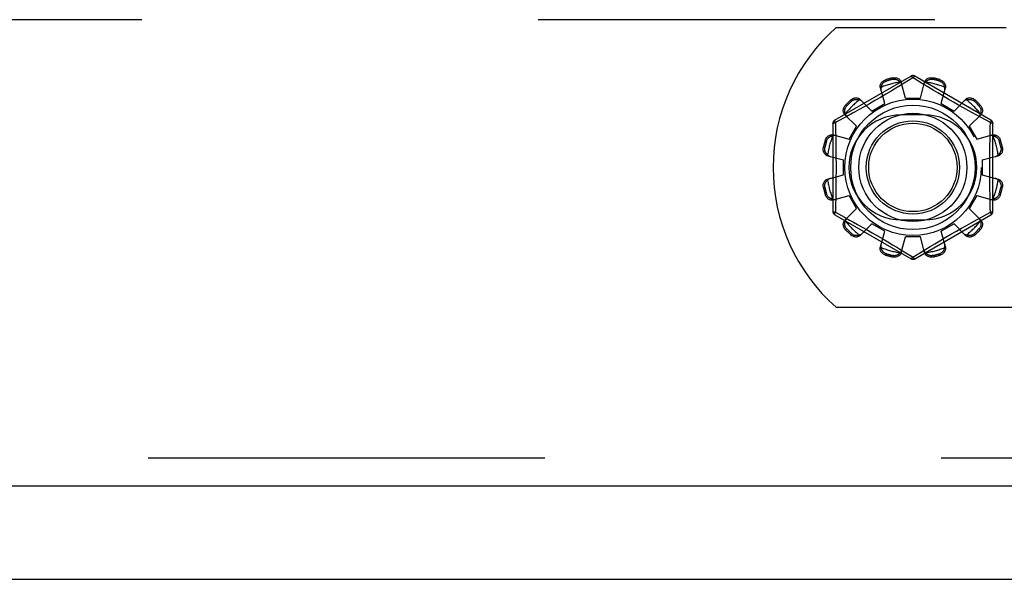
# Model space of a CAD drawing. Header units: inches. Extents: x 0 to 193, y 0 to 125.
# Tile 77 of 256: x 80.4 to 83.04, y 31.17 to 32.67. Entities that reach past the tile are written whole.
import ezdxf

# ---------------------------------------------------------------- set-up
doc = ezdxf.new("R2010")
doc.units = ezdxf.units.IN
doc.header["$LTSCALE"] = 10.635988
doc.header["$MEASUREMENT"] = 0
doc.linetypes.add('HIDDEN', pattern=[0.2, 0.1, -0.1])
doc.layers.get('0').update_dxf_attribs({"linetype": 'CONTINUOUS'})
doc.layers.add('DEFAULT_2', color=8, linetype='HIDDEN')
doc.layers.add('RIGHTHAND_DOOR_ASSEMBLY', color=7, linetype='CONTINUOUS')

msp = doc.modelspace()

# ---------------------------------------------------------------- linework, layer by layer
at = {"color": 7, "linetype": 'Continuous'}
msp.add_line((28.9104, 31.1657), (88.8064, 31.1657), dxfattribs=at)
at = {"layer": 'DEFAULT_2', "color": 8, "linetype": 'HIDDEN'}
for p, q in [((87.1084, 32.6657), (60.5044, 32.6657)), ((82.5897, 32.6447), (83.0454, 32.6447)), ((82.7904, 32.5144), (82.5859, 32.3964)), ((83.0049, 32.3964), (82.8004, 32.5144)), ((82.7223, 32.5046), (82.7233, 32.5008)), ((82.7422, 32.5058), (82.7412, 32.5096)), ((82.7605, 32.4886), (82.7493, 32.4818)), ((82.7954, 32.5098), (82.7605, 32.4886)), ((82.7754, 32.4557), (82.7644, 32.4979)), ((82.7988, 32.5077), (82.7954, 32.5098)), ((82.8185, 32.4957), (82.7988, 32.5077)), ((82.8154, 32.4557), (82.8264, 32.4979)), ((82.8496, 32.5096), (82.8486, 32.5058)), ((82.8674, 32.5008), (82.8684, 32.5046)), ((82.7197, 32.4407), (82.7081, 32.4828)), ((82.723, 32.4661), (82.7083, 32.4575)), ((82.7368, 32.4743), (82.723, 32.4661)), ((82.7493, 32.4818), (82.7368, 32.4743)), ((82.8496, 32.4769), (82.8382, 32.4838)), ((82.8623, 32.4694), (82.8496, 32.4769)), ((82.876, 32.4613), (82.8623, 32.4694)), ((82.871, 32.4407), (82.8826, 32.4828)), ((82.8901, 32.453), (82.876, 32.4613)), ((82.6146, 32.4366), (82.6174, 32.4338)), ((82.6312, 32.4476), (82.6285, 32.4504)), ((82.6544, 32.4518), (82.685, 32.4207)), ((82.6786, 32.4403), (82.6645, 32.4323)), ((82.6934, 32.4488), (82.6786, 32.4403)), ((82.685, 32.4207), (82.7197, 32.4407)), ((82.7083, 32.4575), (82.6934, 32.4488)), ((82.7754, 32.4557), (82.8154, 32.4557)), ((82.871, 32.4407), (82.9057, 32.4207)), ((82.9043, 32.4448), (82.8901, 32.453)), ((82.9181, 32.4369), (82.9043, 32.4448)), ((82.9057, 32.4207), (82.9363, 32.4518)), ((82.9313, 32.4295), (82.9181, 32.4369)), ((82.9623, 32.4504), (82.9595, 32.4476)), ((82.9733, 32.4338), (82.9761, 32.4366)), ((82.6132, 32.4106), (82.6443, 32.38)), ((82.6334, 32.415), (82.6182, 32.4066)), ((82.6645, 32.4323), (82.6512, 32.4249)), ((82.8266, 32.4103), (82.7641, 32.4103)), ((82.9437, 32.4226), (82.9313, 32.4295)), ((82.955, 32.4163), (82.9437, 32.4226)), ((82.9465, 32.38), (82.9775, 32.4106)), ((82.9652, 32.4107), (82.955, 32.4163)), ((82.9786, 32.4033), (82.9652, 32.4107)), ((82.5809, 32.3877), (82.5809, 32.1516)), ((82.5906, 32.3915), (82.5874, 32.3898)), ((82.5874, 32.3898), (82.5877, 32.378)), ((82.6182, 32.4066), (82.5906, 32.3915)), ((83.0034, 32.3898), (82.9786, 32.4033)), ((83.0099, 32.1516), (83.0099, 32.3877)), ((82.5822, 32.3569), (82.6243, 32.3453)), ((82.6243, 32.3453), (82.6443, 32.38)), ((82.9465, 32.38), (82.9665, 32.3453)), ((82.9665, 32.3453), (83.0085, 32.3569)), ((82.5643, 32.3417), (82.5605, 32.3427)), ((83.0303, 32.3427), (83.0265, 32.3417)), ((82.5554, 32.3238), (82.5592, 32.3228)), ((83.0315, 32.3228), (83.0353, 32.3238)), ((82.5671, 32.3007), (82.6094, 32.2897)), ((82.6094, 32.2497), (82.6094, 32.2897)), ((82.9814, 32.2897), (83.0236, 32.3007)), ((82.9814, 32.2897), (82.9814, 32.2497)), ((82.5671, 32.2386), (82.6094, 32.2497)), ((82.9814, 32.2497), (83.0236, 32.2386)), ((82.5592, 32.2165), (82.5554, 32.2155)), ((82.5605, 32.1966), (82.5643, 32.1976)), ((83.0265, 32.1976), (83.0303, 32.1966)), ((83.0353, 32.2155), (83.0315, 32.2165)), ((82.5822, 32.1824), (82.6243, 32.194)), ((82.6443, 32.1593), (82.6243, 32.194)), ((82.9665, 32.194), (82.9465, 32.1593)), ((82.9665, 32.194), (83.0085, 32.1824)), ((82.5874, 32.1495), (82.6121, 32.136)), ((82.6132, 32.1287), (82.6443, 32.1593)), ((82.9465, 32.1593), (82.9775, 32.1287)), ((82.9856, 32.1398), (83.0034, 32.1495)), ((83.0034, 32.1495), (83.0031, 32.1613)), ((82.5859, 32.1429), (82.7904, 32.0249)), ((82.6121, 32.136), (82.6256, 32.1286)), ((82.6256, 32.1286), (82.6358, 32.123)), ((82.6358, 32.123), (82.6471, 32.1167)), ((82.6544, 32.0875), (82.685, 32.1186)), ((82.7197, 32.0986), (82.685, 32.1186)), ((82.7641, 32.129), (82.8266, 32.129)), ((82.8004, 32.0249), (83.0049, 32.1429)), ((82.9057, 32.1186), (82.871, 32.0986)), ((82.9057, 32.1186), (82.9363, 32.0875)), ((82.9395, 32.1144), (82.9517, 32.1212)), ((82.9517, 32.1212), (82.9678, 32.1301)), ((82.9678, 32.1301), (82.9856, 32.1398)), ((82.6174, 32.1055), (82.6146, 32.1027)), ((82.6285, 32.0889), (82.6312, 32.0917)), ((82.6471, 32.1167), (82.6594, 32.1098)), ((82.6594, 32.1098), (82.6726, 32.1024)), ((82.6726, 32.1024), (82.6864, 32.0945)), ((82.6864, 32.0945), (82.7006, 32.0863)), ((82.7081, 32.0565), (82.7197, 32.0986)), ((82.8826, 32.0565), (82.871, 32.0986)), ((82.8974, 32.0905), (82.9121, 32.099)), ((82.9121, 32.099), (82.9262, 32.107)), ((82.9262, 32.107), (82.9395, 32.1144)), ((82.9595, 32.0917), (82.9623, 32.0889)), ((82.9761, 32.1027), (82.9733, 32.1055)), ((82.7006, 32.0863), (82.7148, 32.078)), ((82.7148, 32.078), (82.7284, 32.0699)), ((82.7284, 32.0699), (82.7411, 32.0624)), ((82.7644, 32.0414), (82.7754, 32.0837)), ((82.8154, 32.0837), (82.7754, 32.0837)), ((82.8264, 32.0414), (82.8154, 32.0837)), ((82.8415, 32.0575), (82.854, 32.065)), ((82.854, 32.065), (82.8678, 32.0732)), ((82.8678, 32.0732), (82.8824, 32.0818)), ((82.8824, 32.0818), (82.8974, 32.0905)), ((82.7233, 32.0385), (82.7223, 32.0347)), ((82.7579, 32.0523), (82.7722, 32.0436)), ((82.7722, 32.0436), (82.7919, 32.0316)), ((82.7954, 32.0295), (82.8303, 32.0507)), ((82.8303, 32.0507), (82.8415, 32.0575)), ((82.8684, 32.0347), (82.8674, 32.0385)), ((82.7412, 32.0297), (82.7422, 32.0335)), ((82.7919, 32.0316), (82.7954, 32.0295)), ((82.8486, 32.0335), (82.8496, 32.0297)), ((82.5897, 31.8947), (84.2511, 31.8947))]:
    msp.add_line(p, q, dxfattribs=at)
for points in [[(82.7904, 32.5144), (82.7907, 32.5145), (82.7912, 32.5144), (82.7917, 32.514), (82.7923, 32.5135), (82.793, 32.5128), (82.7938, 32.512), (82.7946, 32.511), (82.7954, 32.5098)], [(82.7954, 32.5098), (82.7962, 32.511), (82.797, 32.512), (82.7977, 32.5128), (82.7984, 32.5135), (82.799, 32.514), (82.7996, 32.5144), (82.8, 32.5145), (82.8004, 32.5144)], [(82.7081, 32.4828), (82.7077, 32.4846), (82.7076, 32.4864), (82.7077, 32.4883), (82.708, 32.4903), (82.7086, 32.4921), (82.7094, 32.494), (82.7104, 32.4957), (82.7116, 32.4974), (82.713, 32.499), (82.7146, 32.5004), (82.7164, 32.5017), (82.7183, 32.5029), (82.7203, 32.5038), (82.7223, 32.5046)], [(82.7104, 32.4847), (82.7106, 32.4857), (82.7108, 32.4867), (82.7111, 32.4877), (82.7115, 32.4887), (82.7118, 32.4897), (82.7123, 32.4906), (82.7127, 32.4915), (82.7132, 32.4925), (82.7138, 32.4934), (82.7144, 32.4943), (82.7152, 32.4952), (82.716, 32.4961), (82.7168, 32.497), (82.7179, 32.4978), (82.719, 32.4987), (82.7203, 32.4995), (82.7217, 32.5002), (82.7233, 32.5008)], [(82.7412, 32.5096), (82.7433, 32.51), (82.7455, 32.5102), (82.7477, 32.5101), (82.7499, 32.5099), (82.752, 32.5094), (82.7541, 32.5088), (82.7559, 32.5079), (82.7577, 32.5069), (82.7593, 32.5057), (82.7607, 32.5044), (82.762, 32.5029), (82.763, 32.5013), (82.7638, 32.4996), (82.7644, 32.4979)], [(82.7422, 32.5058), (82.7439, 32.5061), (82.7455, 32.5062), (82.747, 32.5062), (82.7484, 32.506), (82.7497, 32.5058), (82.7509, 32.5055), (82.7521, 32.5051), (82.7532, 32.5047), (82.7542, 32.5042), (82.7551, 32.5037), (82.756, 32.5031), (82.7569, 32.5026), (82.7577, 32.5019), (82.7585, 32.5013), (82.7593, 32.5006), (82.76, 32.4999), (82.7608, 32.4991), (82.7615, 32.4983)], [(82.7662, 32.4907), (82.7658, 32.4921), (82.7652, 32.4935), (82.7645, 32.4948), (82.7636, 32.496), (82.7626, 32.4972), (82.7615, 32.4983)], [(82.8382, 32.4838), (82.8231, 32.493), (82.8185, 32.4957)], [(82.8293, 32.4983), (82.8281, 32.4972), (82.8271, 32.496), (82.8263, 32.4948), (82.8255, 32.4935), (82.825, 32.4921), (82.8245, 32.4907)], [(82.8264, 32.4979), (82.827, 32.4996), (82.8277, 32.5013), (82.8288, 32.5029), (82.83, 32.5044), (82.8315, 32.5057), (82.8331, 32.5069), (82.8348, 32.5079), (82.8367, 32.5088), (82.8387, 32.5094), (82.8408, 32.5099), (82.843, 32.5101), (82.8452, 32.5102), (82.8474, 32.51), (82.8496, 32.5096)], [(82.8293, 32.4983), (82.83, 32.4991), (82.8307, 32.4999), (82.8314, 32.5006), (82.8322, 32.5013), (82.833, 32.5019), (82.8339, 32.5026), (82.8347, 32.5031), (82.8356, 32.5037), (82.8366, 32.5042), (82.8376, 32.5047), (82.8387, 32.5051), (82.8398, 32.5055), (82.841, 32.5058), (82.8423, 32.506), (82.8437, 32.5062), (82.8453, 32.5062), (82.8469, 32.5061), (82.8486, 32.5058)], [(82.8674, 32.5008), (82.869, 32.5002), (82.8705, 32.4995), (82.8717, 32.4987), (82.8729, 32.4978), (82.8739, 32.497), (82.8748, 32.4961), (82.8756, 32.4952), (82.8763, 32.4943), (82.8769, 32.4934), (82.8775, 32.4925), (82.878, 32.4915), (82.8785, 32.4906), (82.8789, 32.4896), (82.8793, 32.4887), (82.8796, 32.4877), (82.8799, 32.4867), (82.8801, 32.4857), (82.8803, 32.4847)], [(82.8684, 32.5046), (82.8705, 32.5038), (82.8725, 32.5029), (82.8744, 32.5017), (82.8761, 32.5004), (82.8777, 32.499), (82.8792, 32.4974), (82.8804, 32.4957), (82.8814, 32.494), (82.8822, 32.4921), (82.8827, 32.4903), (82.8831, 32.4883), (82.8831, 32.4864), (82.883, 32.4846), (82.8826, 32.4828)], [(82.7104, 32.4847), (82.71, 32.4831), (82.7097, 32.4816), (82.7096, 32.4801), (82.7096, 32.4786), (82.7098, 32.4771), (82.7101, 32.4757)], [(82.8807, 32.4757), (82.881, 32.4771), (82.8812, 32.4786), (82.8812, 32.4801), (82.8811, 32.4816), (82.8808, 32.4831), (82.8803, 32.4847)], [(82.6132, 32.4106), (82.612, 32.412), (82.611, 32.4135), (82.6101, 32.4152), (82.6094, 32.417), (82.609, 32.4189), (82.6087, 32.4209), (82.6087, 32.423), (82.6089, 32.425), (82.6094, 32.4271), (82.61, 32.4291), (82.6109, 32.4311), (82.612, 32.4331), (82.6132, 32.4349), (82.6146, 32.4366)], [(82.6285, 32.4504), (82.6301, 32.4518), (82.6319, 32.453), (82.6339, 32.4541), (82.6359, 32.455), (82.638, 32.4556), (82.64, 32.4561), (82.6421, 32.4563), (82.6441, 32.4563), (82.6461, 32.4561), (82.648, 32.4556), (82.6498, 32.4549), (82.6515, 32.454), (82.653, 32.453), (82.6544, 32.4518)], [(82.6312, 32.4476), (82.6326, 32.4487), (82.6339, 32.4496), (82.6352, 32.4503), (82.6365, 32.4509), (82.6378, 32.4513), (82.639, 32.4517), (82.6402, 32.4519), (82.6413, 32.4521), (82.6424, 32.4522), (82.6435, 32.4522), (82.6445, 32.4522), (82.6456, 32.4521), (82.6466, 32.452), (82.6476, 32.4518), (82.6487, 32.4516), (82.6497, 32.4514), (82.6507, 32.4511), (82.6517, 32.4507)], [(82.6596, 32.4465), (82.6585, 32.4475), (82.6573, 32.4484), (82.656, 32.4492), (82.6547, 32.4498), (82.6532, 32.4504), (82.6517, 32.4507)], [(82.9391, 32.4507), (82.9375, 32.4504), (82.9361, 32.4498), (82.9347, 32.4492), (82.9334, 32.4484), (82.9322, 32.4475), (82.9312, 32.4465)], [(82.9363, 32.4518), (82.9377, 32.453), (82.9392, 32.454), (82.9409, 32.4549), (82.9427, 32.4556), (82.9447, 32.4561), (82.9467, 32.4563), (82.9487, 32.4563), (82.9507, 32.4561), (82.9528, 32.4556), (82.9548, 32.455), (82.9569, 32.4541), (82.9588, 32.453), (82.9606, 32.4518), (82.9623, 32.4504)], [(82.9391, 32.4507), (82.9401, 32.4511), (82.9411, 32.4514), (82.9421, 32.4516), (82.9431, 32.4518), (82.9441, 32.452), (82.9452, 32.4521), (82.9462, 32.4522), (82.9473, 32.4522), (82.9483, 32.4522), (82.9495, 32.4521), (82.9506, 32.4519), (82.9518, 32.4517), (82.953, 32.4513), (82.9542, 32.4509), (82.9555, 32.4503), (82.9569, 32.4496), (82.9582, 32.4487), (82.9595, 32.4476)], [(82.9761, 32.4366), (82.9775, 32.4349), (82.9787, 32.4331), (82.9798, 32.4311), (82.9807, 32.4291), (82.9814, 32.4271), (82.9818, 32.425), (82.982, 32.423), (82.982, 32.4209), (82.9818, 32.4189), (82.9813, 32.417), (82.9806, 32.4152), (82.9798, 32.4135), (82.9787, 32.412), (82.9775, 32.4106)], [(82.6143, 32.4134), (82.6139, 32.4144), (82.6137, 32.4154), (82.6134, 32.4164), (82.6132, 32.4174), (82.613, 32.4184), (82.6129, 32.4194), (82.6128, 32.4205), (82.6128, 32.4215), (82.6129, 32.4226), (82.613, 32.4237), (82.6131, 32.4249), (82.6134, 32.4261), (82.6137, 32.4273), (82.6141, 32.4285), (82.6147, 32.4298), (82.6154, 32.4311), (82.6164, 32.4325), (82.6174, 32.4338)], [(82.6143, 32.4134), (82.6147, 32.4118), (82.6152, 32.4104), (82.6158, 32.409), (82.6166, 32.4077), (82.6175, 32.4065), (82.6185, 32.4054)], [(82.6512, 32.4249), (82.639, 32.4181), (82.6334, 32.415)], [(82.9723, 32.4054), (82.9732, 32.4065), (82.9741, 32.4077), (82.9749, 32.409), (82.9756, 32.4104), (82.9761, 32.4118), (82.9765, 32.4134)], [(82.9733, 32.4338), (82.9744, 32.4325), (82.9753, 32.4311), (82.976, 32.4298), (82.9766, 32.4285), (82.977, 32.4272), (82.9774, 32.426), (82.9776, 32.4249), (82.9778, 32.4237), (82.9779, 32.4226), (82.9779, 32.4215), (82.9779, 32.4205), (82.9778, 32.4194), (82.9777, 32.4184), (82.9775, 32.4174), (82.9773, 32.4164), (82.9771, 32.4154), (82.9768, 32.4144), (82.9765, 32.4134)], [(82.5809, 32.3877), (82.581, 32.388), (82.5813, 32.3884), (82.5819, 32.3887), (82.5826, 32.389), (82.5836, 32.3892), (82.5847, 32.3894), (82.586, 32.3896), (82.5874, 32.3897)], [(82.5874, 32.3897), (82.5868, 32.391), (82.5863, 32.3922), (82.5859, 32.3933), (82.5857, 32.3942), (82.5856, 32.395), (82.5855, 32.3957), (82.5857, 32.3961), (82.5859, 32.3964)], [(83.0023, 32.3422), (83.0031, 32.378), (83.0034, 32.3898)], [(83.0049, 32.3964), (83.0051, 32.3961), (83.0052, 32.3957), (83.0052, 32.395), (83.005, 32.3942), (83.0048, 32.3933), (83.0044, 32.3922), (83.004, 32.391), (83.0034, 32.3897)], [(83.0034, 32.3897), (83.0048, 32.3896), (83.006, 32.3894), (83.0071, 32.3892), (83.0081, 32.389), (83.0089, 32.3887), (83.0094, 32.3884), (83.0098, 32.388), (83.0099, 32.3877)], [(82.5605, 32.3427), (82.5612, 32.3448), (82.5621, 32.3467), (82.5633, 32.3486), (82.5646, 32.3504), (82.566, 32.352), (82.5676, 32.3534), (82.5693, 32.3546), (82.571, 32.3556), (82.5729, 32.3564), (82.5748, 32.357), (82.5767, 32.3573), (82.5786, 32.3574), (82.5804, 32.3573), (82.5822, 32.3569)], [(82.5893, 32.3549), (82.5879, 32.3553), (82.5865, 32.3554), (82.5849, 32.3555), (82.5834, 32.3553), (82.5819, 32.3551), (82.5804, 32.3546)], [(82.5877, 32.378), (82.5884, 32.3422), (82.5887, 32.3301), (82.5889, 32.318), (82.589, 32.3059), (82.5891, 32.2938), (82.5892, 32.2817), (82.5892, 32.2696), (82.5892, 32.2576), (82.5891, 32.2455), (82.589, 32.2334), (82.5889, 32.2213), (82.5887, 32.2092), (82.5884, 32.1971)], [(83.0104, 32.3546), (83.0088, 32.3551), (83.0073, 32.3553), (83.0058, 32.3555), (83.0043, 32.3554), (83.0028, 32.3553), (83.0014, 32.3549)], [(83.0085, 32.3569), (83.0103, 32.3573), (83.0121, 32.3574), (83.014, 32.3573), (83.016, 32.357), (83.0179, 32.3564), (83.0197, 32.3556), (83.0215, 32.3546), (83.0231, 32.3534), (83.0247, 32.352), (83.0261, 32.3504), (83.0275, 32.3486), (83.0286, 32.3467), (83.0295, 32.3448), (83.0303, 32.3427)], [(82.5643, 32.3417), (82.5649, 32.3433), (82.5656, 32.3447), (82.5663, 32.346), (82.5672, 32.3472), (82.5681, 32.3482), (82.5689, 32.3491), (82.5698, 32.3499), (82.5707, 32.3506), (82.5717, 32.3512), (82.5726, 32.3518), (82.5735, 32.3523), (82.5744, 32.3528), (82.5754, 32.3532), (82.5763, 32.3536), (82.5773, 32.3539), (82.5783, 32.3542), (82.5793, 32.3544), (82.5804, 32.3546)], [(83.0031, 32.1613), (83.0023, 32.1971), (83.0021, 32.2092), (83.0019, 32.2213), (83.0017, 32.2334), (83.0016, 32.2455), (83.0015, 32.2576), (83.0015, 32.2697), (83.0015, 32.2817), (83.0016, 32.2938), (83.0017, 32.3059), (83.0019, 32.318), (83.0021, 32.3301), (83.0023, 32.3422)], [(83.0104, 32.3546), (83.0114, 32.3544), (83.0124, 32.3542), (83.0134, 32.3539), (83.0144, 32.3536), (83.0154, 32.3532), (83.0163, 32.3528), (83.0173, 32.3523), (83.0182, 32.3518), (83.0191, 32.3512), (83.02, 32.3506), (83.0209, 32.3499), (83.0218, 32.3491), (83.0227, 32.3482), (83.0236, 32.3472), (83.0244, 32.346), (83.0252, 32.3447), (83.0259, 32.3433), (83.0265, 32.3417)], [(82.5671, 32.3007), (82.5654, 32.3012), (82.5638, 32.302), (82.5621, 32.3031), (82.5606, 32.3043), (82.5593, 32.3057), (82.5581, 32.3074), (82.5571, 32.3091), (82.5562, 32.311), (82.5556, 32.313), (82.5551, 32.3151), (82.5549, 32.3173), (82.5548, 32.3195), (82.555, 32.3217), (82.5554, 32.3238)], [(82.5667, 32.3036), (82.5659, 32.3043), (82.5651, 32.305), (82.5644, 32.3057), (82.5637, 32.3065), (82.5631, 32.3073), (82.5625, 32.3081), (82.5619, 32.309), (82.5613, 32.3099), (82.5608, 32.3109), (82.5604, 32.3119), (82.5599, 32.313), (82.5596, 32.3141), (82.5592, 32.3153), (82.559, 32.3166), (82.5588, 32.318), (82.5588, 32.3195), (82.5589, 32.3211), (82.5592, 32.3228)], [(82.5667, 32.3036), (82.5678, 32.3024), (82.569, 32.3014), (82.5702, 32.3005), (82.5715, 32.2998), (82.5729, 32.2992), (82.5743, 32.2988)], [(83.0165, 32.2988), (83.0178, 32.2992), (83.0192, 32.2998), (83.0205, 32.3005), (83.0218, 32.3014), (83.0229, 32.3024), (83.0241, 32.3036)], [(83.0353, 32.3238), (83.0357, 32.3217), (83.0359, 32.3195), (83.0359, 32.3173), (83.0356, 32.3151), (83.0352, 32.313), (83.0345, 32.311), (83.0337, 32.3091), (83.0327, 32.3074), (83.0315, 32.3057), (83.0301, 32.3043), (83.0286, 32.3031), (83.027, 32.302), (83.0253, 32.3012), (83.0236, 32.3007)], [(83.0315, 32.3228), (83.0318, 32.3211), (83.0319, 32.3195), (83.0319, 32.318), (83.0317, 32.3166), (83.0315, 32.3153), (83.0312, 32.3141), (83.0308, 32.3129), (83.0304, 32.3119), (83.0299, 32.3109), (83.0294, 32.3099), (83.0288, 32.309), (83.0283, 32.3081), (83.0277, 32.3073), (83.027, 32.3065), (83.0263, 32.3057), (83.0256, 32.305), (83.0248, 32.3043), (83.0241, 32.3036)], [(82.5554, 32.2155), (82.555, 32.2176), (82.5548, 32.2198), (82.5549, 32.222), (82.5551, 32.2242), (82.5556, 32.2263), (82.5562, 32.2283), (82.5571, 32.2302), (82.5581, 32.232), (82.5593, 32.2336), (82.5606, 32.235), (82.5621, 32.2362), (82.5638, 32.2373), (82.5654, 32.2381), (82.5671, 32.2386)], [(82.5592, 32.2165), (82.5589, 32.2182), (82.5588, 32.2198), (82.5588, 32.2213), (82.559, 32.2227), (82.5592, 32.224), (82.5596, 32.2252), (82.5599, 32.2264), (82.5604, 32.2274), (82.5608, 32.2284), (82.5613, 32.2294), (82.5619, 32.2303), (82.5625, 32.2312), (82.5631, 32.232), (82.5637, 32.2328), (82.5644, 32.2336), (82.5651, 32.2343), (82.5659, 32.235), (82.5667, 32.2357)], [(82.5743, 32.2405), (82.5729, 32.2401), (82.5715, 32.2395), (82.5702, 32.2388), (82.569, 32.2379), (82.5678, 32.2369), (82.5667, 32.2357)], [(83.0241, 32.2357), (83.0229, 32.2369), (83.0218, 32.2379), (83.0205, 32.2388), (83.0192, 32.2395), (83.0178, 32.2401), (83.0165, 32.2405)], [(83.0236, 32.2386), (83.0253, 32.2381), (83.027, 32.2373), (83.0286, 32.2362), (83.0301, 32.235), (83.0315, 32.2336), (83.0327, 32.232), (83.0337, 32.2302), (83.0345, 32.2283), (83.0352, 32.2263), (83.0356, 32.2242), (83.0359, 32.222), (83.0359, 32.2198), (83.0357, 32.2176), (83.0353, 32.2155)], [(83.0241, 32.2357), (83.0248, 32.235), (83.0256, 32.2343), (83.0263, 32.2336), (83.027, 32.2328), (83.0277, 32.232), (83.0283, 32.2312), (83.0289, 32.2303), (83.0294, 32.2294), (83.0299, 32.2284), (83.0304, 32.2274), (83.0308, 32.2263), (83.0312, 32.2252), (83.0315, 32.224), (83.0317, 32.2227), (83.0319, 32.2213), (83.0319, 32.2198), (83.0318, 32.2182), (83.0315, 32.2165)], [(82.5804, 32.1847), (82.5793, 32.1849), (82.5783, 32.1851), (82.5773, 32.1854), (82.5763, 32.1857), (82.5754, 32.1861), (82.5744, 32.1865), (82.5735, 32.187), (82.5726, 32.1875), (82.5716, 32.1881), (82.5707, 32.1887), (82.5698, 32.1894), (82.5689, 32.1902), (82.568, 32.1911), (82.5672, 32.1921), (82.5663, 32.1933), (82.5656, 32.1946), (82.5649, 32.196), (82.5643, 32.1976)], [(82.5884, 32.1971), (82.5877, 32.1613), (82.5874, 32.1495)], [(83.0265, 32.1976), (83.0259, 32.196), (83.0252, 32.1946), (83.0244, 32.1933), (83.0236, 32.1921), (83.0227, 32.1911), (83.0218, 32.1902), (83.0209, 32.1894), (83.02, 32.1887), (83.0191, 32.1881), (83.0182, 32.1875), (83.0172, 32.187), (83.0163, 32.1865), (83.0154, 32.1861), (83.0144, 32.1857), (83.0134, 32.1854), (83.0124, 32.1851), (83.0114, 32.1849), (83.0104, 32.1847)], [(82.5822, 32.1824), (82.5804, 32.182), (82.5786, 32.1819), (82.5767, 32.182), (82.5748, 32.1823), (82.5729, 32.1829), (82.571, 32.1837), (82.5693, 32.1847), (82.5676, 32.1859), (82.566, 32.1873), (82.5646, 32.1889), (82.5633, 32.1907), (82.5621, 32.1926), (82.5612, 32.1945), (82.5605, 32.1966)], [(82.5804, 32.1847), (82.5819, 32.1842), (82.5834, 32.184), (82.5849, 32.1838), (82.5865, 32.1839), (82.5879, 32.184), (82.5893, 32.1844)], [(83.0014, 32.1844), (83.0028, 32.184), (83.0043, 32.1839), (83.0058, 32.1838), (83.0073, 32.184), (83.0088, 32.1842), (83.0104, 32.1847)], [(83.0303, 32.1966), (83.0295, 32.1945), (83.0286, 32.1926), (83.0275, 32.1907), (83.0261, 32.1889), (83.0247, 32.1873), (83.0231, 32.1859), (83.0215, 32.1847), (83.0197, 32.1837), (83.0179, 32.1829), (83.016, 32.1823), (83.014, 32.182), (83.0121, 32.1819), (83.0103, 32.182), (83.0085, 32.1824)], [(82.5874, 32.1496), (82.586, 32.1497), (82.5847, 32.1499), (82.5836, 32.1501), (82.5826, 32.1504), (82.5819, 32.1506), (82.5813, 32.1509), (82.581, 32.1513), (82.5809, 32.1516)], [(82.5859, 32.1429), (82.5856, 32.1432), (82.5855, 32.1436), (82.5856, 32.1443), (82.5857, 32.1451), (82.5859, 32.146), (82.5863, 32.1471), (82.5868, 32.1483), (82.5874, 32.1496)], [(83.0099, 32.1516), (83.0098, 32.1513), (83.0094, 32.1509), (83.0089, 32.1506), (83.0081, 32.1504), (83.0071, 32.1501), (83.006, 32.1499), (83.0048, 32.1497), (83.0034, 32.1496)], [(83.0034, 32.1496), (83.004, 32.1483), (83.0044, 32.1471), (83.0048, 32.146), (83.005, 32.1451), (83.0052, 32.1443), (83.0052, 32.1436), (83.0051, 32.1432), (83.0049, 32.1429)], [(82.6146, 32.1027), (82.6132, 32.1044), (82.612, 32.1062), (82.6109, 32.1082), (82.61, 32.1102), (82.6094, 32.1122), (82.6089, 32.1143), (82.6087, 32.1163), (82.6087, 32.1184), (82.609, 32.1204), (82.6094, 32.1223), (82.6101, 32.1241), (82.611, 32.1258), (82.612, 32.1273), (82.6132, 32.1287)], [(82.6174, 32.1055), (82.6164, 32.1068), (82.6154, 32.1082), (82.6147, 32.1095), (82.6141, 32.1108), (82.6137, 32.1121), (82.6134, 32.1133), (82.6131, 32.1144), (82.613, 32.1156), (82.6129, 32.1167), (82.6128, 32.1178), (82.6128, 32.1188), (82.6129, 32.1199), (82.613, 32.1209), (82.6132, 32.1219), (82.6134, 32.1229), (82.6137, 32.124), (82.6139, 32.1249), (82.6143, 32.1259)], [(82.6185, 32.1339), (82.6175, 32.1328), (82.6166, 32.1316), (82.6158, 32.1303), (82.6152, 32.1289), (82.6147, 32.1275), (82.6143, 32.1259)], [(82.9765, 32.1259), (82.9761, 32.1275), (82.9756, 32.1289), (82.9749, 32.1303), (82.9741, 32.1316), (82.9732, 32.1328), (82.9723, 32.1339)], [(82.9765, 32.1259), (82.9768, 32.1249), (82.9771, 32.1239), (82.9773, 32.1229), (82.9775, 32.1219), (82.9777, 32.1209), (82.9778, 32.1199), (82.9779, 32.1188), (82.9779, 32.1178), (82.9779, 32.1167), (82.9778, 32.1156), (82.9776, 32.1144), (82.9774, 32.1133), (82.977, 32.112), (82.9766, 32.1108), (82.976, 32.1095), (82.9753, 32.1082), (82.9744, 32.1068), (82.9733, 32.1055)], [(82.9775, 32.1287), (82.9787, 32.1273), (82.9798, 32.1258), (82.9806, 32.1241), (82.9813, 32.1223), (82.9818, 32.1204), (82.982, 32.1184), (82.982, 32.1163), (82.9818, 32.1143), (82.9814, 32.1122), (82.9807, 32.1102), (82.9798, 32.1082), (82.9787, 32.1062), (82.9775, 32.1044), (82.9761, 32.1027)], [(82.6517, 32.0886), (82.6507, 32.0882), (82.6497, 32.0879), (82.6487, 32.0877), (82.6476, 32.0875), (82.6466, 32.0873), (82.6456, 32.0872), (82.6445, 32.0871), (82.6435, 32.0871), (82.6424, 32.0871), (82.6413, 32.0872), (82.6401, 32.0874), (82.639, 32.0876), (82.6378, 32.088), (82.6365, 32.0884), (82.6352, 32.089), (82.6339, 32.0897), (82.6326, 32.0906), (82.6312, 32.0917)], [(82.6517, 32.0886), (82.6532, 32.0889), (82.6547, 32.0895), (82.656, 32.0901), (82.6573, 32.0909), (82.6585, 32.0918), (82.6596, 32.0928)], [(82.9312, 32.0928), (82.9322, 32.0918), (82.9334, 32.0909), (82.9347, 32.0901), (82.9361, 32.0895), (82.9375, 32.0889), (82.9391, 32.0886)], [(82.9595, 32.0917), (82.9582, 32.0906), (82.9568, 32.0897), (82.9555, 32.089), (82.9542, 32.0884), (82.953, 32.088), (82.9517, 32.0876), (82.9506, 32.0874), (82.9494, 32.0872), (82.9483, 32.0871), (82.9472, 32.0871), (82.9462, 32.0871), (82.9452, 32.0872), (82.9441, 32.0873), (82.9431, 32.0875), (82.9421, 32.0877), (82.9411, 32.0879), (82.9401, 32.0882), (82.9391, 32.0886)], [(82.6544, 32.0875), (82.653, 32.0863), (82.6515, 32.0853), (82.6498, 32.0844), (82.648, 32.0837), (82.6461, 32.0832), (82.6441, 32.083), (82.6421, 32.083), (82.64, 32.0832), (82.638, 32.0837), (82.6359, 32.0843), (82.6339, 32.0852), (82.6319, 32.0863), (82.6301, 32.0875), (82.6285, 32.0889)], [(82.9623, 32.0889), (82.9606, 32.0875), (82.9588, 32.0863), (82.9569, 32.0852), (82.9548, 32.0843), (82.9528, 32.0837), (82.9507, 32.0832), (82.9487, 32.083), (82.9467, 32.083), (82.9447, 32.0832), (82.9427, 32.0837), (82.9409, 32.0844), (82.9392, 32.0853), (82.9377, 32.0863), (82.9363, 32.0875)], [(82.7223, 32.0347), (82.7203, 32.0355), (82.7183, 32.0364), (82.7164, 32.0376), (82.7146, 32.0389), (82.713, 32.0403), (82.7116, 32.0419), (82.7104, 32.0436), (82.7094, 32.0453), (82.7086, 32.0472), (82.708, 32.049), (82.7077, 32.051), (82.7076, 32.0529), (82.7077, 32.0547), (82.7081, 32.0565)], [(82.7101, 32.0636), (82.7098, 32.0622), (82.7096, 32.0607), (82.7096, 32.0592), (82.7097, 32.0577), (82.71, 32.0562), (82.7104, 32.0546)], [(82.7233, 32.0385), (82.7217, 32.0391), (82.7203, 32.0398), (82.719, 32.0406), (82.7178, 32.0415), (82.7168, 32.0423), (82.7159, 32.0432), (82.7151, 32.0441), (82.7144, 32.045), (82.7138, 32.0459), (82.7132, 32.0469), (82.7127, 32.0478), (82.7123, 32.0487), (82.7118, 32.0497), (82.7115, 32.0506), (82.7111, 32.0516), (82.7108, 32.0526), (82.7106, 32.0536), (82.7104, 32.0546)], [(82.7411, 32.0624), (82.7526, 32.0555), (82.7579, 32.0523)], [(82.7644, 32.0414), (82.7638, 32.0397), (82.763, 32.038), (82.762, 32.0364), (82.7607, 32.0349), (82.7593, 32.0336), (82.7577, 32.0324), (82.7559, 32.0314), (82.7541, 32.0305), (82.752, 32.0299), (82.7499, 32.0294), (82.7477, 32.0292), (82.7455, 32.0291), (82.7433, 32.0293), (82.7412, 32.0297)], [(82.7615, 32.041), (82.7608, 32.0402), (82.76, 32.0394), (82.7593, 32.0387), (82.7585, 32.038), (82.7577, 32.0374), (82.7569, 32.0367), (82.756, 32.0362), (82.7551, 32.0356), (82.7541, 32.0351), (82.7531, 32.0346), (82.7521, 32.0342), (82.7509, 32.0338), (82.7497, 32.0335), (82.7484, 32.0333), (82.747, 32.0331), (82.7455, 32.0331), (82.7439, 32.0332), (82.7422, 32.0335)], [(82.7615, 32.041), (82.7626, 32.0421), (82.7636, 32.0433), (82.7645, 32.0445), (82.7652, 32.0458), (82.7658, 32.0472), (82.7662, 32.0486)], [(82.8245, 32.0486), (82.825, 32.0472), (82.8255, 32.0458), (82.8263, 32.0445), (82.8271, 32.0433), (82.8281, 32.0421), (82.8293, 32.041)], [(82.8496, 32.0297), (82.8474, 32.0293), (82.8452, 32.0291), (82.843, 32.0292), (82.8408, 32.0294), (82.8387, 32.0299), (82.8367, 32.0305), (82.8348, 32.0314), (82.8331, 32.0324), (82.8315, 32.0336), (82.83, 32.0349), (82.8288, 32.0364), (82.8277, 32.038), (82.827, 32.0397), (82.8264, 32.0414)], [(82.8486, 32.0335), (82.8469, 32.0332), (82.8452, 32.0331), (82.8437, 32.0331), (82.8423, 32.0333), (82.841, 32.0335), (82.8398, 32.0338), (82.8387, 32.0342), (82.8376, 32.0346), (82.8366, 32.0351), (82.8356, 32.0356), (82.8347, 32.0362), (82.8339, 32.0367), (82.833, 32.0374), (82.8322, 32.038), (82.8314, 32.0387), (82.8307, 32.0394), (82.83, 32.0402), (82.8293, 32.041)], [(82.8803, 32.0546), (82.8801, 32.0536), (82.8799, 32.0526), (82.8796, 32.0516), (82.8793, 32.0506), (82.8789, 32.0497), (82.8785, 32.0487), (82.878, 32.0478), (82.8775, 32.0468), (82.8769, 32.0459), (82.8763, 32.045), (82.8756, 32.0441), (82.8748, 32.0432), (82.8739, 32.0423), (82.8729, 32.0415), (82.8717, 32.0406), (82.8704, 32.0398), (82.869, 32.0391), (82.8674, 32.0385)], [(82.8826, 32.0565), (82.883, 32.0547), (82.8831, 32.0529), (82.8831, 32.051), (82.8827, 32.049), (82.8822, 32.0472), (82.8814, 32.0453), (82.8804, 32.0436), (82.8792, 32.0419), (82.8777, 32.0403), (82.8761, 32.0389), (82.8744, 32.0376), (82.8725, 32.0364), (82.8705, 32.0355), (82.8684, 32.0347)], [(82.8803, 32.0546), (82.8808, 32.0562), (82.8811, 32.0577), (82.8812, 32.0592), (82.8812, 32.0607), (82.881, 32.0622), (82.8807, 32.0636)], [(82.7954, 32.0295), (82.7946, 32.0283), (82.7938, 32.0273), (82.793, 32.0265), (82.7923, 32.0258), (82.7917, 32.0253), (82.7912, 32.0249), (82.7907, 32.0248), (82.7904, 32.0249)], [(82.8004, 32.0249), (82.8, 32.0248), (82.7996, 32.0249), (82.799, 32.0253), (82.7984, 32.0258), (82.7977, 32.0265), (82.797, 32.0273), (82.7962, 32.0283), (82.7954, 32.0295)]]:
    msp.add_lwpolyline(points, dxfattribs=at)
for radius in [0.1829, 0.1668, 0.145, 0.125, 0.1186]:
    msp.add_circle((82.7954, 32.2697), radius, dxfattribs=at)
for centre, radius, start, end in [((82.9204, 32.2697), 0.5, 131.4096, 228.5904), ((82.7954, 32.5058), 0.01, 60, 120), ((82.7954, 32.2697), 0.2312, 98.4357, 111.5643), ((82.7954, 32.2697), 0.246, 102.7238, 107.2762), ((82.7954, 32.2697), 0.2421, 102.6908, 107.3092), ((82.7954, 32.2697), 0.2312, 68.4357, 81.5643), ((82.7954, 32.2697), 0.2421, 72.6908, 77.3092), ((82.7954, 32.2697), 0.246, 72.7238, 77.2762), ((82.7954, 32.2697), 0.2312, 128.4357, 141.5643), ((82.7954, 32.2697), 0.246, 132.7238, 137.2762), ((82.7954, 32.2697), 0.2421, 132.6908, 137.3092), ((82.7954, 32.2697), 0.2312, 38.4357, 51.5643), ((82.7954, 32.2697), 0.2421, 42.6908, 47.3092), ((82.7954, 32.2697), 0.246, 42.7238, 47.2762), ((82.7641, 32.2697), 0.1406, 90, 270), ((82.8266, 32.2697), 0.1406, 270, 90), ((82.5909, 32.3877), 0.01, 120, 180), ((82.9999, 32.3877), 0.01, 0, 60), ((82.7954, 32.2697), 0.246, 162.7238, 167.2762), ((82.7954, 32.2697), 0.2421, 162.6908, 167.3092), ((82.7954, 32.2697), 0.2312, 158.4357, 171.5643), ((82.7954, 32.2697), 0.2312, 8.4357, 21.5643), ((82.7954, 32.2697), 0.2421, 12.6908, 17.3092), ((82.7954, 32.2697), 0.246, 12.7238, 17.2762), ((82.7954, 32.2697), 0.2312, 188.4357, 201.5643), ((82.7954, 32.2697), 0.2312, 338.4357, 351.5643), ((82.7954, 32.2697), 0.246, 192.7238, 197.2762), ((82.7954, 32.2697), 0.2421, 192.6908, 197.3092), ((82.7954, 32.2697), 0.2421, 342.6908, 347.3092), ((82.7954, 32.2697), 0.246, 342.7238, 347.2762), ((82.5909, 32.1516), 0.01, 180, 240), ((82.9999, 32.1516), 0.01, 300, 360), ((82.7954, 32.2697), 0.2312, 218.4357, 231.5643), ((82.7954, 32.2697), 0.2312, 308.4357, 321.5643), ((82.7954, 32.2697), 0.246, 222.7238, 227.2762), ((82.7954, 32.2697), 0.2421, 222.6908, 227.3092), ((82.7954, 32.2697), 0.2421, 312.6908, 317.3092), ((82.7954, 32.2697), 0.246, 312.7238, 317.2762), ((82.7954, 32.2697), 0.2312, 248.4357, 261.5643), ((82.7954, 32.2697), 0.2421, 252.6908, 257.3092), ((82.7954, 32.2697), 0.2312, 278.4357, 291.5643), ((82.7954, 32.2697), 0.2421, 282.6908, 287.3092), ((82.7954, 32.2697), 0.246, 252.7238, 257.2762), ((82.7954, 32.0335), 0.01, 240, 300), ((82.7954, 32.2697), 0.246, 282.7238, 287.2762)]:
    msp.add_arc(centre, radius, start, end, dxfattribs=at)
at = {"layer": 'RIGHTHAND_DOOR_ASSEMBLY', "color": 8, "linetype": 'HIDDEN'}
msp.add_line((88.1896, 31.4907), (59.4031, 31.4907), dxfattribs=at)
at = {"layer": 'RIGHTHAND_DOOR_ASSEMBLY', "color": 3, "linetype": 'Continuous'}
msp.add_line((88.1896, 31.4157), (59.4031, 31.4157), dxfattribs=at)

doc.saveas('drawing.dxf')
